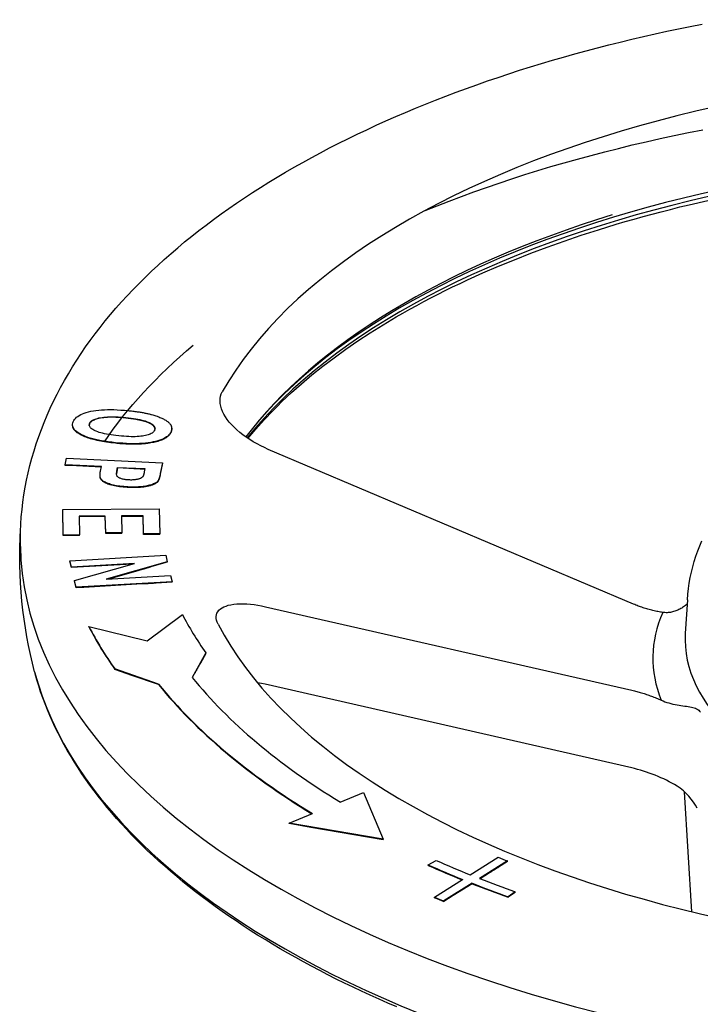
# Model space of a CAD drawing. Header units: millimetres. Extents: x 1916 to 7427, y 940 to 2454.
# Tile 24 of 26: x 2665 to 2778, y 1791 to 1954. Entities that reach past the tile are written whole.
import ezdxf

# ---------------------------------------------------------------- set-up
doc = ezdxf.new("R2010")
doc.units = ezdxf.units.MM
doc.layers.add('DETAIL', color=2, linetype='Continuous')

msp = doc.modelspace()

# ---------------------------------------------------------------- linework, layer by layer
at = {"layer": 'DETAIL'}
for p, q in [((2673.51, 1886.6), (2673.51, 1886.69)), ((2689.93, 1885.98), (2689.93, 1886.07)), ((2766.51, 1856.96), (2705.95, 1882.61)), ((2672.26, 1880.04), (2672.47, 1881.16)), ((2678.27, 1879.75), (2672.26, 1880.04)), ((2672.26, 1879.95), (2672.26, 1880.04)), ((2673.18, 1879.91), (2672.26, 1879.95)), ((2672.47, 1881.16), (2688.4, 1880.4)), ((2678.25, 1879.67), (2673.18, 1879.91)), ((2678.13, 1879.02), (2678.27, 1879.75)), ((2680.84, 1879.01), (2680.96, 1879.62)), ((2680.96, 1879.62), (2685.49, 1879.41)), ((2680.96, 1879.54), (2680.96, 1879.62)), ((2688.4, 1880.4), (2688.05, 1878.6)), ((2688.4, 1880.31), (2688.05, 1878.51)), ((2688.4, 1880.31), (2688.4, 1880.4)), ((2678.06, 1878.28), (2678.06, 1878.36)), ((2680.96, 1879.54), (2680.84, 1878.92)), ((2682.85, 1879.45), (2680.96, 1879.54)), ((2685.47, 1879.32), (2685.19, 1879.33)), ((2685.49, 1879.41), (2685.39, 1878.87)), ((2678.13, 1877.76), (2678.13, 1877.85)), ((2687.56, 1877.19), (2687.56, 1877.28)), ((2671.87, 1872.65), (2687.87, 1872.73)), ((2671.87, 1872.56), (2671.87, 1872.65)), ((2671.96, 1868.41), (2671.87, 1872.65)), ((2671.96, 1868.32), (2671.87, 1872.56)), ((2678.93, 1871.56), (2674.6, 1871.54)), ((2674.6, 1871.54), (2674.66, 1868.42)), ((2678.93, 1871.47), (2674.6, 1871.45)), ((2678.99, 1868.76), (2678.93, 1871.56)), ((2678.93, 1871.47), (2678.93, 1871.56)), ((2678.99, 1868.67), (2678.93, 1871.47)), ((2685.18, 1871.59), (2681.64, 1871.57)), ((2681.64, 1871.57), (2681.69, 1868.78)), ((2682.61, 1871.49), (2681.64, 1871.49)), ((2685.18, 1871.51), (2684.97, 1871.5)), ((2685.25, 1868.59), (2685.18, 1871.59)), ((2685.18, 1871.51), (2685.18, 1871.59)), ((2685.24, 1868.96), (2685.18, 1871.51)), ((2687.87, 1872.73), (2687.95, 1868.6)), ((2674.66, 1868.42), (2671.96, 1868.41)), ((2671.96, 1868.32), (2671.96, 1868.41)), ((2673.24, 1868.33), (2671.96, 1868.32)), ((2674.66, 1868.33), (2673.24, 1868.33)), ((2674.66, 1868.33), (2674.66, 1868.42)), ((2681.69, 1868.78), (2678.99, 1868.76)), ((2678.99, 1868.67), (2678.99, 1868.76)), ((2681.69, 1868.69), (2678.99, 1868.67)), ((2681.69, 1868.69), (2681.69, 1868.78)), ((2685.24, 1868.72), (2685.24, 1868.96)), ((2685.25, 1868.5), (2685.24, 1868.72)), ((2687.95, 1868.6), (2685.25, 1868.59)), ((2685.25, 1868.5), (2685.25, 1868.59)), ((2687.95, 1868.51), (2685.3, 1868.5)), ((2687.95, 1868.51), (2687.95, 1868.6)), ((2673.07, 1864.15), (2688.96, 1865.08)), ((2688.96, 1865.08), (2689.21, 1863.99)), ((2673.07, 1864.06), (2673.07, 1864.15)), ((2673.31, 1863.11), (2673.07, 1864.15)), ((2673.31, 1863.03), (2673.07, 1864.06)), ((2683.75, 1863.72), (2673.31, 1863.11)), ((2673.83, 1860.87), (2683.75, 1863.72)), ((2683.37, 1863.61), (2674.33, 1863.09)), ((2689.21, 1863.99), (2679.09, 1861.09)), ((2689.21, 1863.91), (2686.49, 1863.12)), ((2689.21, 1863.91), (2689.21, 1863.99)), ((2673.31, 1863.03), (2673.31, 1863.11)), ((2674.33, 1863.09), (2673.31, 1863.03)), ((2679.09, 1861.09), (2689.75, 1861.71)), ((2684.3, 1862.5), (2679.47, 1861.11)), ((2689.75, 1861.71), (2689.99, 1860.67)), ((2674.1, 1859.75), (2673.83, 1860.87)), ((2673.83, 1860.78), (2673.83, 1860.87)), ((2674.1, 1859.66), (2673.83, 1860.78)), ((2689.99, 1860.67), (2674.1, 1859.75)), ((2685.03, 1860.3), (2675.37, 1859.73)), ((2689.99, 1860.59), (2687.37, 1860.43)), ((2689.99, 1860.59), (2689.99, 1860.67)), ((2674.1, 1859.66), (2674.1, 1859.75)), ((2675.37, 1859.73), (2674.1, 1859.66)), ((2775.43, 1857.69), (2775.09, 1852.07)), ((2685.86, 1850.89), (2691.7, 1855.27)), ((2705.48, 1856.54), (2766.25, 1842.68)), ((2676.21, 1853.27), (2685.86, 1850.89)), ((2676.21, 1853.18), (2676.21, 1853.27)), ((2695.6, 1848.89), (2693.33, 1844.83)), ((2695.6, 1848.8), (2694.69, 1847.17)), ((2695.6, 1848.8), (2695.6, 1848.89)), ((2687.76, 1843.71), (2680.52, 1846.22)), ((2680.52, 1846.13), (2680.52, 1846.22)), ((2683.32, 1845.16), (2680.52, 1846.13)), ((2687.76, 1843.62), (2683.32, 1845.16)), ((2687.76, 1843.62), (2687.76, 1843.71)), ((2693.63, 1845.28), (2693.35, 1844.79)), ((2766.21, 1829.83), (2705.44, 1843.68)), ((2717.89, 1824.17), (2721.75, 1825.76)), ((2721.75, 1825.76), (2724.97, 1818)), ((2776.16, 1805.99), (2774.96, 1825.87)), ((2709.4, 1820.67), (2713.26, 1822.26)), ((2724.97, 1818), (2709.4, 1820.67)), ((2709.4, 1820.59), (2709.4, 1820.67)), ((2713.02, 1819.96), (2709.4, 1820.59)), ((2724.97, 1817.91), (2713.02, 1819.96)), ((2724.97, 1817.91), (2724.97, 1818)), ((2732.46, 1813.75), (2733.78, 1814.5)), ((2739.42, 1812.12), (2744.05, 1815.03)), ((2745.62, 1814.41), (2740.98, 1811.5)), ((2745.62, 1814.32), (2744.12, 1813.38)), ((2745.62, 1814.32), (2745.62, 1814.41)), ((2732.46, 1813.67), (2732.46, 1813.75)), ((2733.49, 1808.4), (2738.17, 1811.34)), ((2742.65, 1812.46), (2741.07, 1811.46)), ((2739.74, 1810.72), (2735.06, 1807.78)), ((2739.74, 1810.63), (2736.61, 1808.66)), ((2739.74, 1810.63), (2739.74, 1810.72)), ((2733.49, 1808.31), (2733.49, 1808.4)), ((2736.61, 1808.66), (2735.06, 1807.69)), ((2735.06, 1807.69), (2735.06, 1807.78)), ((2746.89, 1809.29), (2745.73, 1808.47)), ((2746.89, 1809.2), (2745.73, 1808.39)), ((2745.73, 1808.39), (2745.73, 1808.47)), ((2746.89, 1809.2), (2746.89, 1809.29))]:
    msp.add_line(p, q, dxfattribs=at)
at = {"layer": 'DETAIL', "flags": 128}
for points in [[(2664.84, 1866.53), (2664.84, 1867.76), (2664.86, 1868.99), (2664.92, 1870.21), (2665, 1871.44), (2665.12, 1872.66), (2665.27, 1873.88), (2665.44, 1875.1), (2665.65, 1876.32), (2665.88, 1877.53), (2666.15, 1878.74), (2666.44, 1879.94), (2666.76, 1881.15), (2667.11, 1882.34), (2667.49, 1883.54), (2667.9, 1884.72), (2668.33, 1885.91), (2668.8, 1887.08), (2669.29, 1888.26), (2669.81, 1889.42), (2670.35, 1890.58), (2670.92, 1891.73), (2671.52, 1892.87), (2672.15, 1894.01), (2672.8, 1895.14), (2673.48, 1896.26), (2674.18, 1897.37), (2674.91, 1898.48), (2675.66, 1899.58), (2676.44, 1900.67), (2677.24, 1901.75), (2678.07, 1902.82), (2678.92, 1903.89), (2679.8, 1904.94), (2680.7, 1905.99), (2681.62, 1907.04), (2682.56, 1908.07), (2683.53, 1909.09), (2684.52, 1910.11), (2685.54, 1911.11), (2686.57, 1912.11), (2687.63, 1913.1), (2688.71, 1914.08), (2689.82, 1915.06), (2690.94, 1916.02), (2692.08, 1916.97), (2693.25, 1917.92), (2694.44, 1918.86), (2695.64, 1919.78), (2696.87, 1920.7), (2698.12, 1921.61), (2699.39, 1922.51), (2700.68, 1923.4), (2701.99, 1924.28), (2703.32, 1925.15), (2704.66, 1926.01), (2706.03, 1926.86), (2707.42, 1927.7), (2708.82, 1928.54), (2710.24, 1929.36), (2711.69, 1930.17), (2713.15, 1930.97), (2714.62, 1931.77), (2716.12, 1932.55), (2717.63, 1933.32), (2719.16, 1934.08), (2720.71, 1934.84), (2722.27, 1935.58), (2723.85, 1936.31), (2725.45, 1937.03), (2727.07, 1937.74), (2728.7, 1938.44), (2730.34, 1939.13), (2732, 1939.81), (2733.68, 1940.48), (2735.37, 1941.13), (2737.08, 1941.78), (2738.8, 1942.41), (2740.54, 1943.04), (2742.29, 1943.65), (2744.05, 1944.25), (2745.83, 1944.84), (2747.62, 1945.42), (2749.42, 1945.99), (2751.24, 1946.54), (2753.07, 1947.09), (2754.91, 1947.62), (2756.77, 1948.14), (2758.63, 1948.65), (2760.51, 1949.15), (2762.4, 1949.63), (2764.3, 1950.11), (2766.21, 1950.57), (2768.13, 1951.02), (2770.07, 1951.46), (2772.01, 1951.88), (2773.96, 1952.3), (2775.92, 1952.7), (2777.89, 1953.09)], [(2731.98, 1922.18), (2733.96, 1922.97), (2735.96, 1923.76), (2737.99, 1924.52), (2740.04, 1925.27), (2742.12, 1926.01), (2744.21, 1926.73), (2746.33, 1927.44), (2748.47, 1928.13), (2750.63, 1928.8), (2752.81, 1929.46), (2755.01, 1930.1), (2757.23, 1930.72), (2759.47, 1931.33), (2761.73, 1931.92), (2764, 1932.49), (2766.29, 1933.05), (2768.6, 1933.59), (2770.92, 1934.12), (2773.26, 1934.62), (2775.61, 1935.11), (2777.98, 1935.58)], [(2702.58, 1884.42), (2703.88, 1885.97), (2705.25, 1887.5), (2706.7, 1889.02), (2707.45, 1889.78), (2708.21, 1890.53), (2709.8, 1892.02), (2711.46, 1893.49), (2713.19, 1894.95), (2714.99, 1896.38), (2716.86, 1897.8), (2718.79, 1899.19), (2720.78, 1900.57), (2722.85, 1901.92), (2724.97, 1903.25), (2727.16, 1904.55), (2728.28, 1905.2), (2729.41, 1905.84), (2730.55, 1906.47), (2731.72, 1907.09), (2732.89, 1907.71), (2734.09, 1908.32), (2735.29, 1908.92), (2736.51, 1909.52), (2737.75, 1910.11), (2738.99, 1910.69), (2741.53, 1911.84), (2744.12, 1912.95), (2746.77, 1914.04), (2749.46, 1915.1), (2752.2, 1916.12), (2754.99, 1917.12), (2757.83, 1918.08), (2760.71, 1919.01), (2763.63, 1919.9), (2765.11, 1920.34), (2766.59, 1920.76), (2768.09, 1921.18), (2769.6, 1921.59), (2771.11, 1921.99), (2772.64, 1922.38), (2774.17, 1922.77), (2775.72, 1923.14), (2778.83, 1923.86)], [(2762.96, 1921.45), (2760.39, 1920.64), (2757.85, 1919.81), (2755.34, 1918.95), (2752.88, 1918.07), (2750.45, 1917.15), (2748.05, 1916.22), (2745.7, 1915.26), (2743.39, 1914.27), (2741.12, 1913.27), (2738.89, 1912.24), (2736.7, 1911.18), (2734.56, 1910.11), (2732.46, 1909.01), (2730.41, 1907.89), (2728.4, 1906.75), (2726.45, 1905.59), (2724.54, 1904.41), (2722.68, 1903.21), (2720.87, 1901.99), (2719.11, 1900.75), (2717.4, 1899.49), (2715.75, 1898.22), (2714.15, 1896.93), (2712.6, 1895.63), (2711.11, 1894.3), (2709.67, 1892.97), (2708.28, 1891.62), (2706.96, 1890.25), (2705.69, 1888.87), (2704.47, 1887.48), (2703.32, 1886.08), (2702.22, 1884.67)], [(2678.77, 1883.86), (2679.49, 1884.9), (2680.23, 1885.93), (2681, 1886.96), (2681.8, 1887.99), (2682.63, 1889.01), (2683.48, 1890.02), (2684.37, 1891.04), (2685.28, 1892.04), (2686.21, 1893.04), (2687.17, 1894.04), (2688.16, 1895.02), (2689.18, 1896.01), (2690.22, 1896.98), (2691.29, 1897.95), (2692.39, 1898.92), (2693.51, 1899.88)], [(2705.95, 1882.61), (2705.33, 1882.89), (2704.7, 1883.19), (2704.08, 1883.52), (2703.46, 1883.87), (2702.87, 1884.23), (2702.29, 1884.62), (2701.74, 1885.02), (2701.22, 1885.43), (2700.73, 1885.85), (2700.28, 1886.28), (2699.86, 1886.71), (2699.49, 1887.13), (2699.15, 1887.56), (2698.85, 1888), (2698.59, 1888.45), (2698.37, 1888.9), (2698.19, 1889.34), (2698.06, 1889.78), (2697.98, 1890.22), (2697.95, 1890.64), (2697.97, 1891.04), (2698.04, 1891.43), (2698.16, 1891.79), (2698.32, 1892.13)], [(2673.61, 1887.18), (2673.71, 1887.38), (2673.83, 1887.57), (2673.98, 1887.75), (2674.16, 1887.92), (2674.36, 1888.08), (2674.59, 1888.23), (2674.85, 1888.37), (2675.13, 1888.5), (2675.44, 1888.61), (2675.78, 1888.72), (2676.14, 1888.82), (2676.53, 1888.91), (2676.95, 1888.99), (2677.38, 1889.05), (2677.83, 1889.11), (2678.3, 1889.15), (2678.78, 1889.18), (2679.29, 1889.19), (2679.81, 1889.2), (2680.35, 1889.19), (2680.91, 1889.17), (2681.49, 1889.13), (2682.09, 1889.09), (2682.7, 1889.03)], [(2676.31, 1886.91), (2676.37, 1887.02), (2676.44, 1887.12), (2676.53, 1887.22), (2676.63, 1887.31), (2676.76, 1887.4), (2676.9, 1887.48), (2677.06, 1887.56), (2677.24, 1887.63), (2677.44, 1887.69), (2677.65, 1887.75), (2677.88, 1887.81), (2678.13, 1887.86), (2678.4, 1887.91), (2678.68, 1887.94), (2678.97, 1887.97), (2679.29, 1887.99), (2679.61, 1888.01), (2679.96, 1888.01), (2680.32, 1888.01), (2680.69, 1888), (2681.08, 1887.98), (2681.49, 1887.95), (2681.91, 1887.92), (2682.34, 1887.88)], [(2682.34, 1887.79), (2681.91, 1887.83), (2681.49, 1887.87), (2681.08, 1887.89), (2680.69, 1887.91), (2680.32, 1887.92), (2679.96, 1887.92), (2679.61, 1887.92), (2679.29, 1887.91), (2678.97, 1887.88), (2678.68, 1887.86), (2678.4, 1887.82), (2678.13, 1887.77), (2677.88, 1887.72), (2677.65, 1887.67), (2677.44, 1887.61), (2677.24, 1887.54), (2677.06, 1887.47), (2676.9, 1887.39), (2676.76, 1887.31), (2676.63, 1887.22), (2676.53, 1887.13), (2676.44, 1887.04), (2676.37, 1886.93), (2676.31, 1886.83)], [(2682.34, 1887.88), (2682.78, 1887.83), (2683.2, 1887.78), (2683.6, 1887.72), (2683.97, 1887.67), (2684.33, 1887.6), (2684.66, 1887.53), (2684.98, 1887.46), (2685.27, 1887.39), (2685.54, 1887.31), (2685.78, 1887.23), (2686.01, 1887.14), (2686.22, 1887.05), (2686.4, 1886.96), (2686.57, 1886.86), (2686.71, 1886.76), (2686.84, 1886.67), (2686.94, 1886.57), (2687.03, 1886.46), (2687.09, 1886.36), (2687.14, 1886.25), (2687.16, 1886.15), (2687.17, 1886.04), (2687.15, 1885.93), (2687.11, 1885.81)], [(2684.72, 1887.44), (2684.63, 1887.45), (2684.55, 1887.47), (2684.46, 1887.49), (2684.38, 1887.51), (2684.29, 1887.52), (2684.2, 1887.54), (2684.11, 1887.56), (2684.02, 1887.57), (2683.92, 1887.59), (2683.83, 1887.6), (2683.73, 1887.62), (2683.63, 1887.63), (2683.53, 1887.65), (2683.43, 1887.66), (2683.33, 1887.68), (2683.22, 1887.69), (2683.12, 1887.7), (2683.01, 1887.72), (2682.91, 1887.73), (2682.8, 1887.74), (2682.68, 1887.76), (2682.57, 1887.77), (2682.46, 1887.78), (2682.34, 1887.79)], [(2682.7, 1889.03), (2682.9, 1889.01), (2683.09, 1888.99), (2683.29, 1888.97), (2683.47, 1888.95), (2683.66, 1888.92), (2683.84, 1888.9), (2684.02, 1888.88), (2684.2, 1888.85), (2684.37, 1888.83), (2684.54, 1888.8), (2684.71, 1888.77), (2684.87, 1888.75), (2685.04, 1888.72), (2685.19, 1888.69), (2685.35, 1888.66), (2685.5, 1888.63), (2685.65, 1888.6), (2685.8, 1888.57), (2685.94, 1888.54), (2686.08, 1888.51), (2686.22, 1888.47), (2686.35, 1888.44), (2686.49, 1888.41), (2686.61, 1888.37)], [(2686.61, 1888.37), (2686.8, 1888.32), (2686.98, 1888.27), (2687.16, 1888.21), (2687.33, 1888.15), (2687.5, 1888.1), (2687.66, 1888.04), (2687.82, 1887.98), (2687.98, 1887.91), (2688.13, 1887.85), (2688.28, 1887.78), (2688.42, 1887.71), (2688.56, 1887.65), (2688.69, 1887.58), (2688.82, 1887.5), (2688.94, 1887.43), (2689.05, 1887.36), (2689.15, 1887.29), (2689.25, 1887.22), (2689.34, 1887.15), (2689.42, 1887.08), (2689.5, 1887.01), (2689.57, 1886.94), (2689.63, 1886.86), (2689.68, 1886.79)], [(2680.61, 1883.71), (2679.99, 1883.78), (2679.4, 1883.86), (2678.84, 1883.94), (2678.3, 1884.03), (2677.79, 1884.13), (2677.3, 1884.24), (2676.85, 1884.35), (2676.42, 1884.47), (2676.02, 1884.6), (2675.64, 1884.74), (2675.29, 1884.89), (2674.97, 1885.04), (2674.68, 1885.2), (2674.42, 1885.36), (2674.19, 1885.52), (2674, 1885.69), (2673.83, 1885.87), (2673.7, 1886.04), (2673.61, 1886.22), (2673.54, 1886.41), (2673.51, 1886.6), (2673.51, 1886.79), (2673.54, 1886.98), (2673.61, 1887.18)], [(2674.28, 1885.37), (2674.21, 1885.42), (2674.15, 1885.47), (2674.1, 1885.51), (2674.04, 1885.56), (2673.99, 1885.61), (2673.94, 1885.66), (2673.89, 1885.71), (2673.85, 1885.76), (2673.81, 1885.81), (2673.77, 1885.86), (2673.73, 1885.91), (2673.7, 1885.96), (2673.67, 1886.01), (2673.64, 1886.07), (2673.61, 1886.12), (2673.59, 1886.17), (2673.57, 1886.22), (2673.55, 1886.28), (2673.54, 1886.33), (2673.53, 1886.38), (2673.52, 1886.44), (2673.51, 1886.49), (2673.51, 1886.55), (2673.51, 1886.6)], [(2681.15, 1884.85), (2680.7, 1884.9), (2680.28, 1884.95), (2679.88, 1885), (2679.5, 1885.06), (2679.14, 1885.13), (2678.8, 1885.2), (2678.49, 1885.27), (2678.2, 1885.34), (2677.92, 1885.42), (2677.67, 1885.51), (2677.44, 1885.6), (2677.23, 1885.69), (2677.04, 1885.78), (2676.88, 1885.88), (2676.73, 1885.98), (2676.6, 1886.07), (2676.49, 1886.17), (2676.41, 1886.28), (2676.34, 1886.38), (2676.29, 1886.48), (2676.27, 1886.59), (2676.26, 1886.7), (2676.28, 1886.8), (2676.31, 1886.91)], [(2676.31, 1886.83), (2676.31, 1886.82), (2676.31, 1886.81), (2676.3, 1886.8), (2676.3, 1886.79), (2676.3, 1886.79), (2676.29, 1886.78), (2676.29, 1886.77), (2676.29, 1886.76), (2676.29, 1886.75), (2676.28, 1886.74), (2676.28, 1886.74), (2676.28, 1886.73), (2676.28, 1886.72), (2676.28, 1886.71), (2676.27, 1886.7), (2676.27, 1886.69), (2676.27, 1886.69), (2676.27, 1886.68), (2676.27, 1886.67), (2676.27, 1886.66), (2676.27, 1886.65), (2676.27, 1886.64), (2676.26, 1886.64), (2676.26, 1886.63)], [(2686.8, 1886.61), (2686.76, 1886.65), (2686.71, 1886.68), (2686.65, 1886.72), (2686.6, 1886.76), (2686.54, 1886.8), (2686.47, 1886.83), (2686.4, 1886.87), (2686.33, 1886.91), (2686.25, 1886.95), (2686.17, 1886.99), (2686.08, 1887.03), (2685.99, 1887.06), (2685.89, 1887.1), (2685.79, 1887.14), (2685.69, 1887.17), (2685.59, 1887.21), (2685.48, 1887.24), (2685.38, 1887.27), (2685.27, 1887.3), (2685.16, 1887.33), (2685.05, 1887.36), (2684.94, 1887.39), (2684.83, 1887.41), (2684.72, 1887.44)], [(2686.82, 1886.59), (2686.82, 1886.59), (2686.82, 1886.59), (2686.82, 1886.59), (2686.82, 1886.6), (2686.82, 1886.6), (2686.82, 1886.6), (2686.82, 1886.6), (2686.82, 1886.6), (2686.82, 1886.6), (2686.81, 1886.6), (2686.81, 1886.6), (2686.81, 1886.6), (2686.81, 1886.6), (2686.81, 1886.6), (2686.81, 1886.6), (2686.81, 1886.61), (2686.81, 1886.61), (2686.81, 1886.61), (2686.81, 1886.61), (2686.81, 1886.61), (2686.8, 1886.61), (2686.8, 1886.61), (2686.8, 1886.61), (2686.8, 1886.61)], [(2687.17, 1886.03), (2687.16, 1886.05), (2687.16, 1886.08), (2687.16, 1886.1), (2687.15, 1886.12), (2687.14, 1886.15), (2687.14, 1886.17), (2687.13, 1886.2), (2687.12, 1886.22), (2687.11, 1886.24), (2687.1, 1886.27), (2687.08, 1886.29), (2687.07, 1886.32), (2687.06, 1886.34), (2687.04, 1886.36), (2687.02, 1886.39), (2687, 1886.41), (2686.99, 1886.43), (2686.97, 1886.46), (2686.94, 1886.48), (2686.92, 1886.5), (2686.9, 1886.52), (2686.88, 1886.55), (2686.85, 1886.57), (2686.82, 1886.59)], [(2689.68, 1886.79), (2689.71, 1886.74), (2689.74, 1886.69), (2689.77, 1886.65), (2689.8, 1886.6), (2689.82, 1886.55), (2689.84, 1886.5), (2689.86, 1886.45), (2689.88, 1886.4), (2689.89, 1886.35), (2689.9, 1886.3), (2689.91, 1886.25), (2689.92, 1886.19), (2689.93, 1886.14), (2689.93, 1886.09), (2689.93, 1886.04), (2689.93, 1885.99), (2689.92, 1885.93), (2689.91, 1885.88), (2689.9, 1885.82), (2689.89, 1885.77), (2689.88, 1885.72), (2689.86, 1885.66), (2689.84, 1885.61), (2689.82, 1885.55)], [(2680.61, 1883.63), (2680.23, 1883.67), (2679.86, 1883.71), (2679.5, 1883.76), (2679.15, 1883.81), (2678.81, 1883.86), (2678.48, 1883.91), (2678.16, 1883.97), (2677.86, 1884.03), (2677.56, 1884.09), (2677.27, 1884.16), (2676.99, 1884.23), (2676.72, 1884.3), (2676.46, 1884.37), (2676.21, 1884.45), (2675.97, 1884.53), (2675.74, 1884.62), (2675.52, 1884.7), (2675.31, 1884.79), (2675.11, 1884.88), (2674.92, 1884.98), (2674.74, 1885.07), (2674.57, 1885.17), (2674.42, 1885.27), (2674.28, 1885.37)], [(2689.82, 1885.55), (2689.72, 1885.35), (2689.6, 1885.17), (2689.45, 1884.99), (2689.27, 1884.82), (2689.07, 1884.66), (2688.84, 1884.51), (2688.58, 1884.38), (2688.29, 1884.25), (2687.98, 1884.13), (2687.64, 1884.02), (2687.27, 1883.92), (2686.88, 1883.83), (2686.46, 1883.75), (2686.03, 1883.69), (2685.57, 1883.63), (2685.1, 1883.59), (2684.6, 1883.56), (2684.09, 1883.55), (2683.56, 1883.54), (2683, 1883.55), (2682.43, 1883.57), (2681.85, 1883.61), (2681.24, 1883.65), (2680.61, 1883.71)], [(2687.11, 1885.81), (2687.06, 1885.7), (2686.99, 1885.6), (2686.9, 1885.5), (2686.79, 1885.4), (2686.67, 1885.31), (2686.53, 1885.23), (2686.37, 1885.15), (2686.2, 1885.08), (2686.01, 1885.01), (2685.8, 1884.95), (2685.58, 1884.9), (2685.34, 1884.85), (2685.08, 1884.81), (2684.81, 1884.77), (2684.52, 1884.75), (2684.21, 1884.73), (2683.89, 1884.71), (2683.54, 1884.71), (2683.19, 1884.71), (2682.81, 1884.73), (2682.42, 1884.74), (2682.01, 1884.77), (2681.59, 1884.81), (2681.15, 1884.85)], [(2689.82, 1885.46), (2689.77, 1885.35), (2689.7, 1885.23), (2689.63, 1885.12), (2689.55, 1885.02), (2689.46, 1884.91), (2689.36, 1884.81), (2689.25, 1884.72), (2689.13, 1884.62), (2689.01, 1884.53), (2688.87, 1884.45), (2688.72, 1884.36), (2688.57, 1884.28), (2688.4, 1884.21), (2688.23, 1884.13), (2688.04, 1884.06), (2687.85, 1884), (2687.65, 1883.93), (2687.43, 1883.87), (2687.21, 1883.82), (2686.98, 1883.77), (2686.74, 1883.72), (2686.49, 1883.67), (2686.24, 1883.63), (2685.98, 1883.59)], [(2689.93, 1885.98), (2689.93, 1885.96), (2689.93, 1885.94), (2689.93, 1885.92), (2689.93, 1885.9), (2689.92, 1885.87), (2689.92, 1885.85), (2689.92, 1885.83), (2689.92, 1885.81), (2689.91, 1885.79), (2689.91, 1885.77), (2689.91, 1885.75), (2689.9, 1885.73), (2689.9, 1885.7), (2689.89, 1885.68), (2689.89, 1885.66), (2689.88, 1885.64), (2689.87, 1885.62), (2689.87, 1885.6), (2689.86, 1885.57), (2689.85, 1885.55), (2689.85, 1885.53), (2689.84, 1885.51), (2689.83, 1885.49), (2689.82, 1885.46)], [(2683.58, 1883.46), (2683.47, 1883.46), (2683.35, 1883.46), (2683.23, 1883.46), (2683.12, 1883.46), (2683, 1883.47), (2682.88, 1883.47), (2682.76, 1883.47), (2682.64, 1883.48), (2682.52, 1883.48), (2682.4, 1883.49), (2682.28, 1883.5), (2682.15, 1883.5), (2682.03, 1883.51), (2681.91, 1883.52), (2681.78, 1883.53), (2681.65, 1883.54), (2681.53, 1883.54), (2681.4, 1883.55), (2681.27, 1883.57), (2681.14, 1883.58), (2681.01, 1883.59), (2680.87, 1883.6), (2680.74, 1883.61), (2680.61, 1883.63)], [(2685.95, 1883.59), (2685.86, 1883.58), (2685.76, 1883.57), (2685.66, 1883.56), (2685.56, 1883.55), (2685.47, 1883.54), (2685.37, 1883.53), (2685.27, 1883.52), (2685.17, 1883.51), (2685.07, 1883.5), (2684.97, 1883.5), (2684.87, 1883.49), (2684.77, 1883.49), (2684.68, 1883.48), (2684.58, 1883.48), (2684.48, 1883.47), (2684.38, 1883.47), (2684.28, 1883.47), (2684.18, 1883.46), (2684.08, 1883.46), (2683.98, 1883.46), (2683.88, 1883.46), (2683.78, 1883.46), (2683.68, 1883.46), (2683.58, 1883.46)], [(2685.98, 1883.59), (2685.98, 1883.59), (2685.98, 1883.59), (2685.98, 1883.59), (2685.98, 1883.59), (2685.98, 1883.59), (2685.97, 1883.59), (2685.97, 1883.59), (2685.97, 1883.59), (2685.97, 1883.59), (2685.97, 1883.59), (2685.97, 1883.59), (2685.97, 1883.59), (2685.97, 1883.59), (2685.96, 1883.59), (2685.96, 1883.59), (2685.96, 1883.59), (2685.96, 1883.59), (2685.96, 1883.59), (2685.96, 1883.59), (2685.96, 1883.59), (2685.96, 1883.59), (2685.95, 1883.59), (2685.95, 1883.59), (2685.95, 1883.59)], [(2678.13, 1877.85), (2678.12, 1877.88), (2678.11, 1877.92), (2678.1, 1877.96), (2678.09, 1877.99), (2678.08, 1878.03), (2678.08, 1878.08), (2678.07, 1878.12), (2678.07, 1878.16), (2678.06, 1878.21), (2678.06, 1878.25), (2678.06, 1878.3), (2678.06, 1878.35), (2678.06, 1878.4), (2678.06, 1878.45), (2678.06, 1878.5), (2678.06, 1878.55), (2678.07, 1878.61), (2678.07, 1878.66), (2678.08, 1878.72), (2678.09, 1878.78), (2678.09, 1878.84), (2678.1, 1878.9), (2678.11, 1878.96), (2678.13, 1879.02)], [(2678.13, 1877.76), (2678.13, 1877.78), (2678.12, 1877.8), (2678.12, 1877.81), (2678.11, 1877.83), (2678.1, 1877.85), (2678.1, 1877.87), (2678.1, 1877.89), (2678.09, 1877.91), (2678.09, 1877.93), (2678.08, 1877.95), (2678.08, 1877.97), (2678.08, 1877.99), (2678.07, 1878.02), (2678.07, 1878.04), (2678.07, 1878.06), (2678.06, 1878.08), (2678.06, 1878.11), (2678.06, 1878.13), (2678.06, 1878.15), (2678.06, 1878.18), (2678.06, 1878.2), (2678.06, 1878.23), (2678.06, 1878.25), (2678.06, 1878.28)], [(2682.85, 1877.54), (2682.68, 1877.55), (2682.51, 1877.57), (2682.35, 1877.58), (2682.2, 1877.61), (2682.05, 1877.63), (2681.91, 1877.66), (2681.77, 1877.69), (2681.64, 1877.73), (2681.52, 1877.77), (2681.4, 1877.81), (2681.3, 1877.85), (2681.21, 1877.9), (2681.12, 1877.95), (2681.05, 1878), (2680.98, 1878.06), (2680.92, 1878.12), (2680.88, 1878.18), (2680.84, 1878.26), (2680.82, 1878.35), (2680.8, 1878.46), (2680.8, 1878.57), (2680.8, 1878.71), (2680.82, 1878.85), (2680.84, 1879.01)], [(2680.84, 1878.92), (2680.84, 1878.91), (2680.84, 1878.89), (2680.83, 1878.87), (2680.83, 1878.85), (2680.83, 1878.83), (2680.82, 1878.82), (2680.82, 1878.8), (2680.82, 1878.78), (2680.82, 1878.76), (2680.81, 1878.75), (2680.81, 1878.73), (2680.81, 1878.71), (2680.81, 1878.7), (2680.81, 1878.68), (2680.81, 1878.66), (2680.8, 1878.65), (2680.8, 1878.63), (2680.8, 1878.62), (2680.8, 1878.6), (2680.8, 1878.59), (2680.8, 1878.57), (2680.8, 1878.56), (2680.8, 1878.54), (2680.8, 1878.53)], [(2685.16, 1879.34), (2685.07, 1879.34), (2684.97, 1879.34), (2684.88, 1879.35), (2684.78, 1879.35), (2684.69, 1879.36), (2684.59, 1879.36), (2684.5, 1879.37), (2684.4, 1879.37), (2684.3, 1879.38), (2684.21, 1879.38), (2684.11, 1879.39), (2684.01, 1879.39), (2683.92, 1879.4), (2683.82, 1879.4), (2683.72, 1879.4), (2683.63, 1879.41), (2683.53, 1879.41), (2683.43, 1879.42), (2683.34, 1879.42), (2683.24, 1879.43), (2683.14, 1879.43), (2683.04, 1879.44), (2682.95, 1879.44), (2682.85, 1879.45)], [(2685.12, 1878.06), (2685.09, 1878.02), (2685.05, 1877.98), (2685, 1877.94), (2684.95, 1877.9), (2684.89, 1877.87), (2684.82, 1877.83), (2684.76, 1877.8), (2684.68, 1877.77), (2684.6, 1877.74), (2684.52, 1877.71), (2684.42, 1877.68), (2684.33, 1877.65), (2684.22, 1877.63), (2684.12, 1877.61), (2684.01, 1877.59), (2683.9, 1877.57), (2683.78, 1877.56), (2683.66, 1877.55), (2683.53, 1877.54), (2683.41, 1877.54), (2683.27, 1877.53), (2683.14, 1877.53), (2683, 1877.54), (2682.85, 1877.54)], [(2685.39, 1878.87), (2685.38, 1878.82), (2685.37, 1878.77), (2685.36, 1878.72), (2685.35, 1878.68), (2685.34, 1878.63), (2685.33, 1878.59), (2685.32, 1878.55), (2685.3, 1878.51), (2685.29, 1878.47), (2685.28, 1878.43), (2685.27, 1878.4), (2685.26, 1878.36), (2685.25, 1878.33), (2685.24, 1878.3), (2685.23, 1878.27), (2685.22, 1878.24), (2685.21, 1878.21), (2685.19, 1878.19), (2685.18, 1878.16), (2685.17, 1878.14), (2685.16, 1878.12), (2685.15, 1878.1), (2685.13, 1878.08), (2685.12, 1878.06)], [(2685.19, 1879.33), (2685.19, 1879.33), (2685.19, 1879.33), (2685.19, 1879.33), (2685.19, 1879.33), (2685.19, 1879.33), (2685.18, 1879.33), (2685.18, 1879.33), (2685.18, 1879.33), (2685.18, 1879.33), (2685.18, 1879.33), (2685.18, 1879.33), (2685.18, 1879.33), (2685.18, 1879.33), (2685.18, 1879.33), (2685.17, 1879.33), (2685.17, 1879.33), (2685.17, 1879.33), (2685.17, 1879.33), (2685.17, 1879.34), (2685.17, 1879.34), (2685.17, 1879.34), (2685.17, 1879.34), (2685.16, 1879.34), (2685.16, 1879.34)], [(2688.05, 1878.6), (2688.04, 1878.51), (2688.02, 1878.43), (2688, 1878.35), (2687.99, 1878.28), (2687.97, 1878.2), (2687.95, 1878.13), (2687.93, 1878.06), (2687.91, 1878), (2687.89, 1877.93), (2687.87, 1877.87), (2687.85, 1877.81), (2687.83, 1877.76), (2687.81, 1877.71), (2687.79, 1877.65), (2687.77, 1877.61), (2687.75, 1877.56), (2687.72, 1877.52), (2687.7, 1877.47), (2687.68, 1877.44), (2687.65, 1877.4), (2687.63, 1877.37), (2687.61, 1877.34), (2687.58, 1877.31), (2687.56, 1877.28)], [(2688.05, 1878.51), (2688.04, 1878.43), (2688.02, 1878.35), (2688, 1878.27), (2687.99, 1878.19), (2687.97, 1878.12), (2687.95, 1878.05), (2687.93, 1877.98), (2687.91, 1877.91), (2687.89, 1877.85), (2687.87, 1877.79), (2687.85, 1877.73), (2687.83, 1877.67), (2687.81, 1877.62), (2687.79, 1877.57), (2687.77, 1877.52), (2687.75, 1877.47), (2687.72, 1877.43), (2687.7, 1877.39), (2687.68, 1877.35), (2687.65, 1877.31), (2687.63, 1877.28), (2687.61, 1877.25), (2687.58, 1877.22), (2687.56, 1877.19)], [(2682.68, 1876.38), (2682.32, 1876.4), (2681.98, 1876.43), (2681.66, 1876.46), (2681.35, 1876.49), (2681.05, 1876.53), (2680.77, 1876.58), (2680.51, 1876.63), (2680.26, 1876.68), (2680.02, 1876.74), (2679.8, 1876.8), (2679.6, 1876.87), (2679.4, 1876.94), (2679.23, 1877.01), (2679.06, 1877.08), (2678.91, 1877.15), (2678.78, 1877.23), (2678.65, 1877.31), (2678.54, 1877.38), (2678.44, 1877.46), (2678.36, 1877.54), (2678.28, 1877.62), (2678.22, 1877.69), (2678.17, 1877.77), (2678.13, 1877.85)], [(2682.56, 1876.3), (2682.22, 1876.32), (2681.88, 1876.35), (2681.57, 1876.38), (2681.27, 1876.41), (2680.98, 1876.46), (2680.71, 1876.5), (2680.45, 1876.55), (2680.21, 1876.61), (2679.98, 1876.67), (2679.76, 1876.73), (2679.56, 1876.79), (2679.37, 1876.86), (2679.2, 1876.93), (2679.04, 1877), (2678.89, 1877.07), (2678.76, 1877.15), (2678.64, 1877.23), (2678.53, 1877.3), (2678.44, 1877.38), (2678.35, 1877.46), (2678.28, 1877.53), (2678.22, 1877.61), (2678.17, 1877.68), (2678.13, 1877.76)], [(2682.68, 1876.29), (2682.68, 1876.29), (2682.67, 1876.29), (2682.67, 1876.29), (2682.66, 1876.29), (2682.66, 1876.29), (2682.65, 1876.3), (2682.65, 1876.3), (2682.64, 1876.3), (2682.64, 1876.3), (2682.63, 1876.3), (2682.63, 1876.3), (2682.62, 1876.3), (2682.62, 1876.3), (2682.61, 1876.3), (2682.61, 1876.3), (2682.6, 1876.3), (2682.6, 1876.3), (2682.59, 1876.3), (2682.59, 1876.3), (2682.58, 1876.3), (2682.58, 1876.3), (2682.57, 1876.3), (2682.57, 1876.3), (2682.56, 1876.3)], [(2687.56, 1877.28), (2687.48, 1877.2), (2687.39, 1877.13), (2687.28, 1877.06), (2687.17, 1876.99), (2687.05, 1876.93), (2686.91, 1876.87), (2686.76, 1876.81), (2686.6, 1876.75), (2686.43, 1876.7), (2686.25, 1876.65), (2686.05, 1876.6), (2685.85, 1876.55), (2685.64, 1876.51), (2685.41, 1876.48), (2685.18, 1876.44), (2684.94, 1876.42), (2684.69, 1876.39), (2684.43, 1876.38), (2684.16, 1876.37), (2683.88, 1876.36), (2683.59, 1876.36), (2683.3, 1876.36), (2682.99, 1876.37), (2682.68, 1876.38)], [(2684.89, 1876.33), (2684.81, 1876.32), (2684.72, 1876.31), (2684.64, 1876.3), (2684.55, 1876.3), (2684.45, 1876.29), (2684.36, 1876.29), (2684.27, 1876.28), (2684.18, 1876.28), (2684.08, 1876.28), (2683.99, 1876.27), (2683.9, 1876.27), (2683.8, 1876.27), (2683.71, 1876.27), (2683.61, 1876.27), (2683.52, 1876.27), (2683.43, 1876.27), (2683.33, 1876.27), (2683.24, 1876.27), (2683.15, 1876.28), (2683.05, 1876.28), (2682.96, 1876.28), (2682.87, 1876.29), (2682.77, 1876.29), (2682.68, 1876.29)], [(2684.92, 1876.33), (2684.92, 1876.33), (2684.92, 1876.33), (2684.92, 1876.33), (2684.91, 1876.33), (2684.91, 1876.33), (2684.91, 1876.33), (2684.91, 1876.33), (2684.91, 1876.33), (2684.91, 1876.33), (2684.91, 1876.33), (2684.91, 1876.33), (2684.9, 1876.33), (2684.9, 1876.33), (2684.9, 1876.33), (2684.9, 1876.33), (2684.9, 1876.33), (2684.9, 1876.33), (2684.9, 1876.33), (2684.9, 1876.33), (2684.9, 1876.33), (2684.89, 1876.33), (2684.89, 1876.33), (2684.89, 1876.33), (2684.89, 1876.33)], [(2687.56, 1877.19), (2687.51, 1877.14), (2687.45, 1877.09), (2687.39, 1877.04), (2687.32, 1877), (2687.25, 1876.95), (2687.17, 1876.91), (2687.09, 1876.86), (2687, 1876.82), (2686.9, 1876.78), (2686.81, 1876.74), (2686.7, 1876.7), (2686.6, 1876.66), (2686.48, 1876.63), (2686.36, 1876.59), (2686.24, 1876.56), (2686.11, 1876.53), (2685.98, 1876.49), (2685.84, 1876.46), (2685.7, 1876.44), (2685.55, 1876.41), (2685.4, 1876.39), (2685.24, 1876.36), (2685.08, 1876.35), (2684.92, 1876.33)], [(2684.94, 1871.5), (2684.84, 1871.5), (2684.75, 1871.5), (2684.65, 1871.5), (2684.56, 1871.5), (2684.46, 1871.5), (2684.37, 1871.5), (2684.27, 1871.5), (2684.17, 1871.5), (2684.08, 1871.5), (2683.98, 1871.5), (2683.88, 1871.5), (2683.79, 1871.5), (2683.69, 1871.5), (2683.59, 1871.5), (2683.49, 1871.5), (2683.4, 1871.5), (2683.3, 1871.5), (2683.2, 1871.5), (2683.11, 1871.49), (2683.01, 1871.49), (2682.91, 1871.49), (2682.81, 1871.49), (2682.71, 1871.49), (2682.61, 1871.49)], [(2684.97, 1871.5), (2684.97, 1871.5), (2684.97, 1871.5), (2684.97, 1871.5), (2684.96, 1871.5), (2684.96, 1871.5), (2684.96, 1871.5), (2684.96, 1871.5), (2684.96, 1871.5), (2684.96, 1871.5), (2684.96, 1871.5), (2684.96, 1871.5), (2684.95, 1871.5), (2684.95, 1871.5), (2684.95, 1871.5), (2684.95, 1871.5), (2684.95, 1871.5), (2684.95, 1871.5), (2684.95, 1871.5), (2684.95, 1871.5), (2684.95, 1871.5), (2684.94, 1871.5), (2684.94, 1871.5), (2684.94, 1871.5), (2684.94, 1871.5)], [(2667.21, 1845.77), (2666.84, 1847.2), (2666.51, 1848.64), (2666.2, 1850.09), (2665.92, 1851.55), (2665.67, 1853.01), (2665.45, 1854.49), (2665.26, 1855.97), (2665.09, 1857.45), (2664.96, 1858.94), (2664.86, 1860.43), (2664.79, 1861.93), (2664.74, 1863.43), (2664.73, 1864.92), (2664.75, 1866.42), (2664.8, 1867.92), (2664.88, 1869.41)], [(2685.28, 1868.5), (2685.27, 1868.5), (2685.27, 1868.5), (2685.27, 1868.5), (2685.27, 1868.5), (2685.27, 1868.5), (2685.27, 1868.5), (2685.27, 1868.5), (2685.27, 1868.5), (2685.26, 1868.5), (2685.26, 1868.5), (2685.26, 1868.5), (2685.26, 1868.5), (2685.26, 1868.5), (2685.26, 1868.5), (2685.26, 1868.5), (2685.26, 1868.5), (2685.26, 1868.5), (2685.25, 1868.5), (2685.25, 1868.5), (2685.25, 1868.5), (2685.25, 1868.5), (2685.25, 1868.5), (2685.25, 1868.5), (2685.25, 1868.5)], [(2685.3, 1868.5), (2685.3, 1868.5), (2685.3, 1868.5), (2685.3, 1868.5), (2685.3, 1868.5), (2685.3, 1868.5), (2685.3, 1868.5), (2685.3, 1868.5), (2685.29, 1868.5), (2685.29, 1868.5), (2685.29, 1868.5), (2685.29, 1868.5), (2685.29, 1868.5), (2685.29, 1868.5), (2685.29, 1868.5), (2685.29, 1868.5), (2685.28, 1868.5), (2685.28, 1868.5), (2685.28, 1868.5), (2685.28, 1868.5), (2685.28, 1868.5), (2685.28, 1868.5), (2685.28, 1868.5), (2685.28, 1868.5), (2685.28, 1868.5)], [(2775.43, 1857.69), (2775.5, 1858.62), (2775.6, 1859.54), (2775.74, 1860.46), (2775.9, 1861.37), (2776.1, 1862.27), (2776.32, 1863.16), (2776.57, 1864.04), (2776.85, 1864.91), (2777.15, 1865.77), (2777.47, 1866.61), (2777.83, 1867.44)], [(2686.47, 1863.12), (2686.38, 1863.09), (2686.29, 1863.07), (2686.2, 1863.04), (2686.11, 1863.01), (2686.02, 1862.99), (2685.93, 1862.96), (2685.84, 1862.94), (2685.75, 1862.91), (2685.66, 1862.89), (2685.57, 1862.86), (2685.48, 1862.83), (2685.39, 1862.81), (2685.3, 1862.78), (2685.21, 1862.76), (2685.12, 1862.73), (2685.03, 1862.7), (2684.94, 1862.68), (2684.85, 1862.65), (2684.76, 1862.63), (2684.66, 1862.6), (2684.57, 1862.57), (2684.48, 1862.55), (2684.39, 1862.52), (2684.3, 1862.5)], [(2686.49, 1863.12), (2686.49, 1863.12), (2686.49, 1863.12), (2686.49, 1863.12), (2686.49, 1863.12), (2686.49, 1863.12), (2686.48, 1863.12), (2686.48, 1863.12), (2686.48, 1863.12), (2686.48, 1863.12), (2686.48, 1863.12), (2686.48, 1863.12), (2686.48, 1863.12), (2686.48, 1863.12), (2686.48, 1863.12), (2686.48, 1863.12), (2686.47, 1863.12), (2686.47, 1863.12), (2686.47, 1863.12), (2686.47, 1863.12), (2686.47, 1863.12), (2686.47, 1863.12), (2686.47, 1863.12), (2686.47, 1863.12), (2686.47, 1863.12)], [(2687.35, 1860.43), (2687.25, 1860.43), (2687.16, 1860.42), (2687.06, 1860.42), (2686.96, 1860.41), (2686.87, 1860.4), (2686.77, 1860.4), (2686.68, 1860.39), (2686.58, 1860.39), (2686.49, 1860.38), (2686.39, 1860.38), (2686.29, 1860.37), (2686.2, 1860.37), (2686.1, 1860.36), (2686, 1860.35), (2685.91, 1860.35), (2685.81, 1860.34), (2685.71, 1860.34), (2685.62, 1860.33), (2685.52, 1860.33), (2685.42, 1860.32), (2685.32, 1860.31), (2685.23, 1860.31), (2685.13, 1860.3), (2685.03, 1860.3)], [(2687.37, 1860.43), (2687.37, 1860.43), (2687.37, 1860.43), (2687.37, 1860.43), (2687.37, 1860.43), (2687.37, 1860.43), (2687.37, 1860.43), (2687.37, 1860.43), (2687.36, 1860.43), (2687.36, 1860.43), (2687.36, 1860.43), (2687.36, 1860.43), (2687.36, 1860.43), (2687.36, 1860.43), (2687.36, 1860.43), (2687.36, 1860.43), (2687.36, 1860.43), (2687.35, 1860.43), (2687.35, 1860.43), (2687.35, 1860.43), (2687.35, 1860.43), (2687.35, 1860.43), (2687.35, 1860.43), (2687.35, 1860.43), (2687.35, 1860.43)], [(2697.63, 1853.63), (2697.48, 1853.95), (2697.38, 1854.28), (2697.32, 1854.59), (2697.31, 1854.89), (2697.35, 1855.18), (2697.44, 1855.46), (2697.58, 1855.71), (2697.77, 1855.95), (2698.01, 1856.16), (2698.28, 1856.35), (2698.6, 1856.51), (2698.94, 1856.65), (2699.32, 1856.77), (2699.75, 1856.87), (2700.21, 1856.95), (2700.71, 1857), (2701.24, 1857.02), (2701.79, 1857.03), (2702.38, 1857), (2702.98, 1856.96), (2703.6, 1856.88), (2704.22, 1856.79), (2704.85, 1856.68), (2705.48, 1856.54)], [(2771.35, 1855.59), (2771.15, 1855.62), (2770.95, 1855.65), (2770.75, 1855.69), (2770.54, 1855.72), (2770.34, 1855.76), (2770.13, 1855.81), (2769.93, 1855.85), (2769.72, 1855.9), (2769.52, 1855.95), (2769.31, 1856), (2769.11, 1856.06), (2768.9, 1856.12), (2768.69, 1856.18), (2768.49, 1856.24), (2768.29, 1856.3), (2768.08, 1856.37), (2767.88, 1856.44), (2767.68, 1856.51), (2767.48, 1856.58), (2767.28, 1856.65), (2767.09, 1856.73), (2766.89, 1856.81), (2766.7, 1856.88), (2766.51, 1856.96)], [(2775.38, 1856.95), (2775.24, 1856.84), (2775.1, 1856.73), (2774.95, 1856.62), (2774.8, 1856.52), (2774.65, 1856.42), (2774.49, 1856.32), (2774.33, 1856.23), (2774.17, 1856.14), (2774.01, 1856.06), (2773.84, 1855.98), (2773.67, 1855.91), (2773.5, 1855.84), (2773.33, 1855.78), (2773.15, 1855.72), (2772.98, 1855.68), (2772.8, 1855.63), (2772.62, 1855.6), (2772.44, 1855.57), (2772.25, 1855.56), (2772.07, 1855.54), (2771.89, 1855.54), (2771.71, 1855.55), (2771.53, 1855.57), (2771.35, 1855.59)], [(2694.67, 1847.15), (2694.63, 1847.07), (2694.59, 1846.99), (2694.54, 1846.92), (2694.5, 1846.84), (2694.46, 1846.76), (2694.41, 1846.69), (2694.37, 1846.61), (2694.33, 1846.53), (2694.28, 1846.45), (2694.24, 1846.37), (2694.2, 1846.3), (2694.15, 1846.22), (2694.11, 1846.14), (2694.07, 1846.06), (2694.02, 1845.98), (2693.98, 1845.91), (2693.93, 1845.83), (2693.89, 1845.75), (2693.85, 1845.67), (2693.8, 1845.59), (2693.76, 1845.51), (2693.71, 1845.44), (2693.67, 1845.36), (2693.63, 1845.28)], [(2694.69, 1847.17), (2694.69, 1847.17), (2694.69, 1847.17), (2694.69, 1847.17), (2694.68, 1847.17), (2694.68, 1847.17), (2694.68, 1847.17), (2694.68, 1847.17), (2694.68, 1847.16), (2694.68, 1847.16), (2694.68, 1847.16), (2694.68, 1847.16), (2694.68, 1847.16), (2694.68, 1847.16), (2694.68, 1847.16), (2694.68, 1847.16), (2694.68, 1847.16), (2694.68, 1847.16), (2694.68, 1847.15), (2694.68, 1847.15), (2694.68, 1847.15), (2694.68, 1847.15), (2694.67, 1847.15), (2694.67, 1847.15), (2694.67, 1847.15)], [(2727.25, 1790.21), (2725.78, 1790.84), (2724.31, 1791.49), (2722.86, 1792.14), (2721.43, 1792.81), (2720.01, 1793.48), (2718.61, 1794.16), (2717.22, 1794.84), (2715.84, 1795.54), (2714.48, 1796.24), (2713.14, 1796.95), (2711.81, 1797.67), (2710.5, 1798.39), (2709.2, 1799.13), (2707.92, 1799.87), (2706.66, 1800.62), (2705.41, 1801.37), (2704.18, 1802.13), (2702.97, 1802.9), (2701.77, 1803.68), (2700.6, 1804.46), (2699.43, 1805.25), (2698.29, 1806.05), (2697.16, 1806.85), (2696.05, 1807.67), (2694.96, 1808.48), (2693.88, 1809.31), (2692.83, 1810.14), (2691.79, 1810.97), (2690.77, 1811.81), (2689.77, 1812.66), (2688.79, 1813.52), (2687.82, 1814.38), (2686.88, 1815.24), (2685.95, 1816.11), (2685.04, 1816.99), (2684.16, 1817.87), (2683.29, 1818.76), (2682.44, 1819.65), (2681.61, 1820.55), (2680.8, 1821.46), (2680.01, 1822.37), (2679.24, 1823.28), (2678.5, 1824.2), (2677.77, 1825.12), (2677.06, 1826.05), (2676.37, 1826.98), (2675.7, 1827.92), (2675.05, 1828.86), (2674.43, 1829.81), (2673.82, 1830.76), (2673.24, 1831.71), (2672.67, 1832.67), (2672.13, 1833.63), (2671.61, 1834.6), (2671.11, 1835.57), (2670.63, 1836.54), (2670.17, 1837.51), (2669.74, 1838.49), (2669.32, 1839.47), (2668.93, 1840.46), (2668.56, 1841.45), (2668.21, 1842.43), (2667.88, 1843.43), (2667.58, 1844.42), (2667.3, 1845.42)], [(2705.44, 1843.68), (2704.81, 1843.82), (2704.18, 1843.93)], [(2766.25, 1842.68), (2766.44, 1842.64), (2766.64, 1842.59), (2766.83, 1842.54), (2767.03, 1842.49), (2767.23, 1842.44), (2767.43, 1842.38), (2767.63, 1842.33), (2767.83, 1842.27), (2768.03, 1842.21), (2768.24, 1842.14), (2768.44, 1842.08), (2768.65, 1842.01), (2768.85, 1841.94), (2769.06, 1841.87), (2769.26, 1841.79), (2769.47, 1841.72), (2769.67, 1841.64), (2769.88, 1841.56), (2770.08, 1841.48), (2770.29, 1841.4), (2770.49, 1841.32), (2770.69, 1841.23), (2770.89, 1841.14), (2771.09, 1841.06)], [(2771.09, 1841.06), (2771.39, 1840.92), (2771.71, 1840.8), (2772.03, 1840.68), (2772.36, 1840.58), (2772.7, 1840.49), (2773.04, 1840.4), (2773.38, 1840.33), (2773.72, 1840.26), (2774.05, 1840.21), (2774.37, 1840.16), (2774.69, 1840.11), (2775, 1840.07), (2775.3, 1840.03), (2775.59, 1839.98), (2775.86, 1839.94), (2776.12, 1839.89), (2776.35, 1839.84), (2776.58, 1839.78), (2776.78, 1839.7), (2776.97, 1839.61), (2777.15, 1839.5), (2777.31, 1839.37), (2777.45, 1839.22), (2777.58, 1839.04)], [(2773.73, 1826.81), (2773.3, 1827.06), (2772.87, 1827.3), (2772.43, 1827.54), (2771.97, 1827.77), (2771.51, 1827.99), (2771.04, 1828.2), (2770.57, 1828.41), (2770.09, 1828.6), (2769.61, 1828.79), (2769.12, 1828.97), (2768.63, 1829.14), (2768.15, 1829.3), (2767.66, 1829.45), (2767.17, 1829.58), (2766.69, 1829.71), (2766.21, 1829.83)], [(2777.07, 1823.14), (2776.77, 1823.63), (2776.43, 1824.14), (2776.07, 1824.64), (2775.67, 1825.13), (2775.23, 1825.6), (2774.77, 1826.05), (2774.26, 1826.45), (2773.73, 1826.81)], [(2744.1, 1813.37), (2744.04, 1813.33), (2743.98, 1813.29), (2743.92, 1813.26), (2743.86, 1813.22), (2743.8, 1813.18), (2743.74, 1813.14), (2743.68, 1813.11), (2743.62, 1813.07), (2743.56, 1813.03), (2743.5, 1812.99), (2743.44, 1812.95), (2743.38, 1812.92), (2743.32, 1812.88), (2743.26, 1812.84), (2743.2, 1812.8), (2743.14, 1812.76), (2743.08, 1812.73), (2743.02, 1812.69), (2742.96, 1812.65), (2742.89, 1812.61), (2742.83, 1812.57), (2742.77, 1812.54), (2742.71, 1812.5), (2742.65, 1812.46)], [(2744.12, 1813.38), (2744.12, 1813.38), (2744.11, 1813.38), (2744.11, 1813.38), (2744.11, 1813.38), (2744.11, 1813.38), (2744.11, 1813.38), (2744.11, 1813.38), (2744.11, 1813.38), (2744.11, 1813.37), (2744.11, 1813.37), (2744.11, 1813.37), (2744.11, 1813.37), (2744.11, 1813.37), (2744.11, 1813.37), (2744.1, 1813.37), (2744.1, 1813.37), (2744.1, 1813.37), (2744.1, 1813.37), (2744.1, 1813.37), (2744.1, 1813.37), (2744.1, 1813.37), (2744.1, 1813.37), (2744.1, 1813.37), (2744.1, 1813.37)]]:
    msp.add_lwpolyline(points, dxfattribs=at)
at = {"layer": 'DETAIL'}
for centre, major_axis, start_param, end_param in [((2839.84, 1872.24), (-147, 0), 4.444824, 6.009131), ((2839.84, 1857.12), (-147.88, 0), 4.415283, 5.903929), ((2839.84, 1857.96), (147.67, 0), 1.272326, 2.736762), ((2839.84, 1867.3), (175, 0), 3.150316, 6.274462), ((2839.84, 1874.4), (-153, 0), 0.252789, 0.340055), ((2839.84, 1848.01), (-70.14, 0), 6.065455, 6.482895), ((2839.84, 1872.24), (-147, 0), 0.256033, 1.820341), ((2839.84, 1874.4), (-169, 0), 0.252789, 0.340055), ((2839.84, 1874.32), (-169, 0), 0.252789, 0.340055), ((2839.84, 1851.09), (64.78, 0), 3.111332, 6.313446), ((2839.84, 1857.12), (174.12, 0), 3.272423, 6.152355), ((2839.84, 1874.4), (-164, 0), 0.383689, 0.689121), ((2839.84, 1874.4), (-158, 0), 0.383689, 0.689121), ((2839.84, 1874.32), (-164, 0), 0.383689, 0.688306), ((2839.84, 1874.4), (160, 0), 3.987794, 4.033903), ((2839.84, 1874.4), (152.56, 0), 4.033598, 4.046708), ((2839.84, 1874.4), (-162, 0), 0.846201, 0.892388), ((2839.84, 1874.32), (-162, 0), 0.846201, 0.891722), ((2839.84, 1874.4), (160, 0), 4.046403, 4.092513), ((2839.84, 1874.4), (-162, 0), 0.904734, 0.950921), ((2839.84, 1874.32), (-162, 0), 0.904734, 0.950921), ((2839.84, 1874.4), (-169.52, 0), 0.892662, 0.90446), ((2839.84, 1874.32), (-169.52, 0), 0.892662, 0.90446)]:
    msp.add_ellipse(centre, major_axis=major_axis, ratio=0.5, start_param=start_param, end_param=end_param, dxfattribs=at)

doc.saveas('drawing.dxf')
